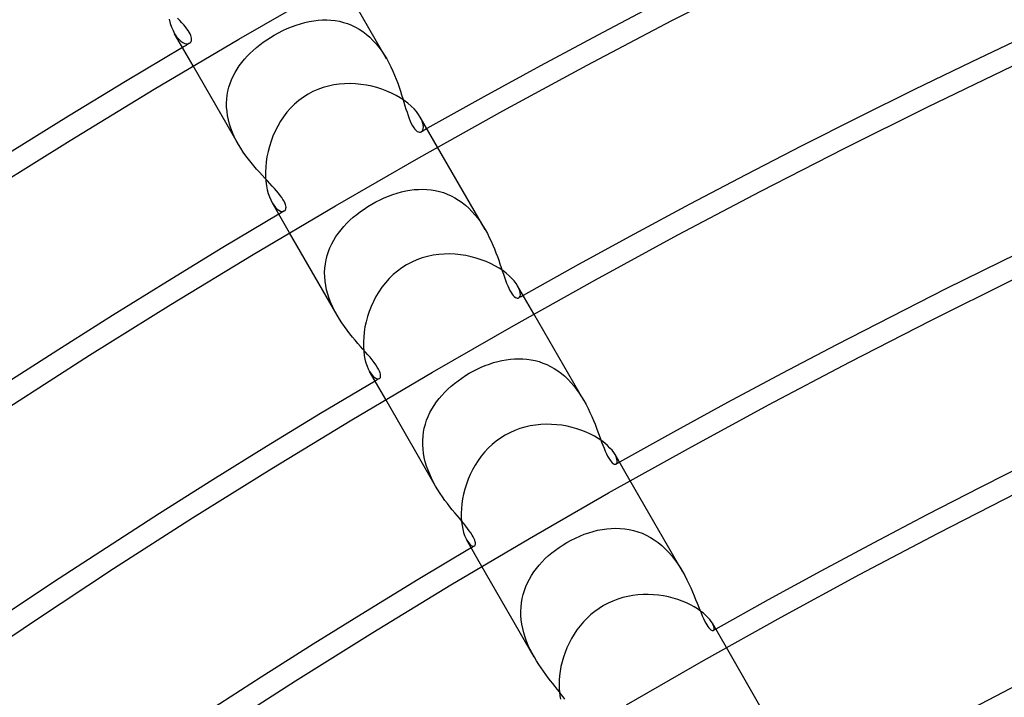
# Model space of a CAD drawing. Header units: millimetres. Extents: x -280 to 280, y -247 to 247.
# Tile 31 of 85: x -101 to -78, y 148 to 164. Entities that reach past the tile are written whole.
import ezdxf

# ---------------------------------------------------------------- set-up
doc = ezdxf.new("R2010")
doc.units = ezdxf.units.MM
doc.layers.add('HIDDEN', color=7, linetype='Continuous')
doc.layers.add('THICK', color=7, linetype='Continuous')

msp = doc.modelspace()

# ---------------------------------------------------------------- linework, layer by layer
at = {"layer": 'HIDDEN'}
for p, q in [((-91.955, 163.27), (-93.013, 165.103)), ((-96.79, 164.164), (-96.841, 164.217)), ((-96.743, 164.113), (-96.79, 164.164)), ((-93.867, 164.118), (-93.764, 164.141)), ((-93.764, 164.141), (-93.661, 164.159)), ((-93.661, 164.159), (-93.559, 164.171)), ((-93.559, 164.171), (-93.458, 164.178)), ((-93.458, 164.178), (-93.357, 164.179)), ((-93.357, 164.179), (-93.257, 164.174)), ((-93.257, 164.174), (-93.158, 164.163)), ((-93.158, 164.163), (-93.061, 164.146)), ((-93.061, 164.146), (-92.965, 164.122)), ((-92.965, 164.122), (-92.87, 164.092)), ((-96.699, 164.064), (-96.743, 164.113)), ((-96.66, 164.018), (-96.699, 164.064)), ((-96.625, 163.973), (-96.66, 164.018)), ((-96.595, 163.93), (-96.625, 163.973)), ((-96.569, 163.89), (-96.595, 163.93)), ((-96.548, 163.851), (-96.569, 163.89)), ((-94.482, 163.877), (-94.381, 163.929)), ((-94.381, 163.929), (-94.279, 163.976)), ((-94.279, 163.976), (-94.176, 164.018)), ((-94.176, 164.018), (-94.073, 164.056)), ((-94.073, 164.056), (-93.97, 164.089)), ((-93.97, 164.089), (-93.867, 164.118)), ((-92.87, 164.092), (-92.776, 164.055)), ((-92.776, 164.055), (-92.686, 164.011)), ((-92.686, 164.011), (-92.597, 163.961)), ((-92.597, 163.961), (-92.512, 163.905)), ((-92.512, 163.905), (-92.43, 163.843)), ((-96.912, 163.857), (-96.865, 163.785)), ((-96.865, 163.785), (-96.817, 163.727)), ((-96.817, 163.727), (-96.768, 163.682)), ((-96.768, 163.682), (-96.719, 163.649)), ((-96.532, 163.815), (-96.548, 163.851)), ((-96.545, 163.645), (-96.532, 163.66)), ((-96.521, 163.781), (-96.532, 163.815)), ((-96.532, 163.66), (-96.523, 163.678)), ((-96.523, 163.678), (-96.516, 163.699)), ((-96.515, 163.751), (-96.521, 163.781)), ((-96.516, 163.699), (-96.514, 163.723)), ((-96.514, 163.723), (-96.515, 163.751)), ((-94.839, 163.656), (-94.755, 163.714)), ((-94.755, 163.714), (-94.67, 163.77)), ((-94.67, 163.77), (-94.583, 163.822)), ((-94.583, 163.822), (-94.482, 163.877)), ((-92.43, 163.843), (-92.35, 163.774)), ((-92.35, 163.774), (-92.274, 163.7)), ((-92.274, 163.7), (-92.202, 163.621)), ((-96.719, 163.649), (-96.673, 163.629)), ((-96.673, 163.629), (-96.63, 163.62)), ((-96.63, 163.62), (-96.592, 163.622)), ((-96.592, 163.622), (-96.56, 163.634)), ((-96.56, 163.634), (-96.545, 163.645)), ((-95.147, 163.4), (-95.075, 163.467)), ((-95.075, 163.467), (-94.999, 163.533)), ((-94.999, 163.533), (-94.92, 163.596)), ((-94.92, 163.596), (-94.839, 163.656)), ((-92.202, 163.621), (-92.134, 163.539)), ((-92.134, 163.539), (-92.07, 163.452)), ((-92.07, 163.452), (-92.01, 163.362)), ((-95.342, 163.184), (-95.281, 163.258)), ((-95.281, 163.258), (-95.216, 163.33)), ((-95.216, 163.33), (-95.147, 163.4)), ((-92.01, 163.362), (-91.954, 163.269)), ((-91.954, 163.269), (-91.902, 163.175)), ((-95.419, 161.27), (-96.477, 163.103)), ((-95.5, 162.949), (-95.451, 163.029)), ((-95.451, 163.029), (-95.399, 163.107)), ((-95.399, 163.107), (-95.342, 163.184)), ((-91.902, 163.175), (-91.855, 163.081)), ((-91.855, 163.081), (-91.81, 162.985)), ((-91.81, 162.985), (-91.769, 162.89)), ((-95.614, 162.695), (-95.581, 162.781)), ((-95.581, 162.781), (-95.543, 162.866)), ((-95.543, 162.866), (-95.5, 162.949)), ((-91.769, 162.89), (-91.731, 162.794)), ((-91.731, 162.794), (-91.696, 162.7)), ((-95.681, 162.423), (-95.665, 162.516)), ((-95.665, 162.516), (-95.642, 162.606)), ((-95.642, 162.606), (-95.614, 162.695)), ((-91.696, 162.7), (-91.664, 162.607)), ((-91.664, 162.607), (-91.633, 162.515)), ((-91.633, 162.515), (-91.605, 162.426)), ((-95.696, 162.233), (-95.692, 162.328)), ((-95.692, 162.328), (-95.681, 162.423)), ((-91.605, 162.426), (-91.578, 162.339)), ((-91.578, 162.339), (-91.552, 162.255)), ((-95.695, 162.137), (-95.696, 162.233)), ((-95.687, 162.039), (-95.695, 162.137)), ((-91.552, 162.255), (-91.528, 162.174)), ((-91.528, 162.174), (-91.504, 162.096)), ((-91.504, 162.096), (-91.479, 162.02)), ((-95.673, 161.942), (-95.687, 162.039)), ((-95.653, 161.843), (-95.673, 161.942)), ((-95.626, 161.744), (-95.653, 161.843)), ((-91.479, 162.02), (-91.455, 161.948)), ((-91.455, 161.948), (-91.43, 161.879)), ((-91.43, 161.879), (-91.404, 161.815)), ((-91.136, 161.845), (-91.169, 161.91)), ((-91.114, 161.786), (-91.136, 161.845)), ((-95.595, 161.647), (-95.626, 161.744)), ((-95.558, 161.55), (-95.595, 161.647)), ((-91.404, 161.815), (-91.378, 161.757)), ((-91.378, 161.757), (-91.35, 161.704)), ((-91.35, 161.704), (-91.323, 161.66)), ((-91.323, 161.66), (-91.295, 161.624)), ((-91.295, 161.624), (-91.267, 161.595)), ((-91.267, 161.595), (-91.241, 161.574)), ((-91.125, 161.581), (-91.109, 161.607)), ((-91.1, 161.732), (-91.114, 161.786)), ((-91.109, 161.607), (-91.099, 161.642)), ((-91.096, 161.683), (-91.1, 161.732)), ((-91.099, 161.642), (-91.096, 161.683)), ((-95.516, 161.455), (-95.558, 161.55)), ((-95.469, 161.362), (-95.516, 161.455)), ((-95.419, 161.27), (-95.469, 161.362)), ((-91.241, 161.574), (-91.214, 161.561)), ((-91.214, 161.561), (-91.19, 161.555)), ((-91.19, 161.555), (-91.166, 161.556)), ((-91.166, 161.556), (-91.146, 161.563)), ((-91.146, 161.563), (-91.125, 161.581)), ((-95.364, 161.18), (-95.419, 161.27)), ((-95.307, 161.092), (-95.364, 161.18)), ((-89.651, 159.28), (-90.763, 161.205)), ((-95.247, 161.007), (-95.307, 161.092)), ((-95.186, 160.924), (-95.247, 161.007)), ((-95.123, 160.844), (-95.186, 160.924)), ((-95.059, 160.767), (-95.123, 160.844)), ((-94.995, 160.692), (-95.059, 160.767)), ((-94.931, 160.62), (-94.995, 160.692)), ((-94.867, 160.55), (-94.931, 160.62)), ((-94.805, 160.483), (-94.867, 160.55)), ((-94.744, 160.418), (-94.805, 160.483)), ((-94.686, 160.356), (-94.744, 160.418)), ((-94.63, 160.295), (-94.686, 160.356)), ((-94.577, 160.238), (-94.63, 160.295)), ((-94.529, 160.182), (-94.577, 160.238)), ((-91.41, 160.2), (-91.31, 160.213)), ((-91.31, 160.213), (-91.21, 160.22)), ((-91.21, 160.22), (-91.111, 160.222)), ((-91.111, 160.222), (-91.013, 160.218)), ((-91.013, 160.218), (-90.915, 160.209)), ((-90.915, 160.209), (-90.819, 160.193)), ((-94.484, 160.129), (-94.529, 160.182)), ((-94.444, 160.079), (-94.484, 160.129)), ((-94.408, 160.031), (-94.444, 160.079)), ((-94.378, 159.985), (-94.408, 160.031)), ((-94.353, 159.942), (-94.378, 159.985)), ((-92.207, 159.927), (-92.109, 159.976)), ((-92.109, 159.976), (-92.011, 160.021)), ((-92.011, 160.021), (-91.911, 160.062)), ((-91.911, 160.062), (-91.812, 160.099)), ((-91.812, 160.099), (-91.711, 160.131)), ((-91.711, 160.131), (-91.611, 160.159)), ((-91.611, 160.159), (-91.51, 160.182)), ((-91.51, 160.182), (-91.41, 160.2)), ((-90.819, 160.193), (-90.723, 160.172)), ((-90.723, 160.172), (-90.629, 160.144)), ((-90.629, 160.144), (-90.537, 160.11)), ((-90.537, 160.11), (-90.447, 160.07)), ((-90.447, 160.07), (-90.359, 160.023)), ((-90.359, 160.023), (-90.274, 159.971)), ((-94.633, 159.909), (-94.594, 159.848)), ((-94.594, 159.848), (-94.553, 159.799)), ((-94.553, 159.799), (-94.512, 159.76)), ((-94.512, 159.76), (-94.473, 159.732)), ((-94.333, 159.902), (-94.353, 159.942)), ((-94.319, 159.866), (-94.333, 159.902)), ((-94.32, 159.741), (-94.312, 159.759)), ((-94.311, 159.834), (-94.319, 159.866)), ((-94.312, 159.759), (-94.308, 159.78)), ((-94.307, 159.805), (-94.311, 159.834)), ((-94.308, 159.78), (-94.307, 159.805)), ((-92.57, 159.699), (-92.483, 159.761)), ((-92.483, 159.761), (-92.394, 159.819)), ((-92.394, 159.819), (-92.303, 159.873)), ((-92.303, 159.873), (-92.207, 159.927)), ((-90.274, 159.971), (-90.191, 159.912)), ((-90.191, 159.912), (-90.11, 159.848)), ((-90.11, 159.848), (-90.034, 159.779)), ((-90.034, 159.779), (-89.961, 159.705)), ((-94.473, 159.732), (-94.435, 159.714)), ((-94.435, 159.714), (-94.401, 159.706)), ((-94.401, 159.706), (-94.371, 159.707)), ((-94.371, 159.707), (-94.345, 159.716)), ((-94.345, 159.716), (-94.331, 159.727)), ((-94.331, 159.727), (-94.32, 159.741)), ((-92.813, 159.499), (-92.735, 159.568)), ((-92.735, 159.568), (-92.654, 159.635)), ((-92.654, 159.635), (-92.57, 159.699)), ((-89.961, 159.705), (-89.891, 159.626)), ((-89.891, 159.626), (-89.825, 159.544)), ((-89.825, 159.544), (-89.763, 159.458)), ((-93.022, 159.276), (-92.956, 159.353)), ((-92.956, 159.353), (-92.886, 159.427)), ((-92.886, 159.427), (-92.813, 159.499)), ((-89.763, 159.458), (-89.705, 159.37)), ((-89.705, 159.37), (-89.651, 159.28)), ((-93.115, 157.28), (-94.227, 159.205)), ((-93.192, 159.031), (-93.14, 159.115)), ((-93.14, 159.115), (-93.083, 159.197)), ((-93.083, 159.197), (-93.022, 159.276)), ((-89.651, 159.28), (-89.601, 159.19)), ((-89.601, 159.19), (-89.555, 159.099)), ((-89.555, 159.099), (-89.512, 159.008)), ((-93.316, 158.765), (-93.28, 158.856)), ((-93.28, 158.856), (-93.239, 158.945)), ((-93.239, 158.945), (-93.192, 159.031)), ((-89.512, 159.008), (-89.471, 158.917)), ((-89.471, 158.917), (-89.434, 158.827)), ((-89.434, 158.827), (-89.399, 158.738)), ((-93.37, 158.576), (-93.346, 158.672)), ((-93.346, 158.672), (-93.316, 158.765)), ((-89.399, 158.738), (-89.366, 158.65)), ((-89.366, 158.65), (-89.335, 158.564)), ((-93.404, 158.281), (-93.4, 158.381)), ((-93.4, 158.381), (-93.388, 158.48)), ((-93.388, 158.48), (-93.37, 158.576)), ((-89.335, 158.564), (-89.306, 158.48)), ((-89.306, 158.48), (-89.279, 158.398)), ((-89.279, 158.398), (-89.252, 158.319)), ((-93.403, 158.18), (-93.404, 158.281)), ((-93.395, 158.078), (-93.403, 158.18)), ((-89.252, 158.319), (-89.226, 158.242)), ((-89.226, 158.242), (-89.201, 158.168)), ((-89.201, 158.168), (-89.175, 158.097)), ((-93.38, 157.975), (-93.395, 158.078)), ((-93.358, 157.873), (-93.38, 157.975)), ((-89.175, 158.097), (-89.15, 158.03)), ((-89.15, 158.03), (-89.124, 157.967)), ((-89.124, 157.967), (-89.098, 157.909)), ((-89.098, 157.909), (-89.072, 157.856)), ((-88.861, 157.904), (-88.892, 157.965)), ((-88.841, 157.85), (-88.861, 157.904)), ((-93.331, 157.771), (-93.358, 157.873)), ((-93.298, 157.67), (-93.331, 157.771)), ((-89.072, 157.856), (-89.046, 157.811)), ((-89.046, 157.811), (-89.02, 157.772)), ((-89.02, 157.772), (-88.995, 157.74)), ((-88.995, 157.74), (-88.97, 157.714)), ((-88.97, 157.714), (-88.946, 157.695)), ((-88.946, 157.695), (-88.923, 157.683)), ((-88.923, 157.683), (-88.902, 157.677)), ((-88.902, 157.677), (-88.882, 157.677)), ((-88.882, 157.677), (-88.865, 157.683)), ((-88.865, 157.683), (-88.847, 157.7)), ((-88.847, 157.7), (-88.834, 157.725)), ((-88.83, 157.801), (-88.841, 157.85)), ((-88.834, 157.725), (-88.828, 157.759)), ((-88.828, 157.759), (-88.83, 157.801)), ((-93.259, 157.57), (-93.298, 157.67)), ((-93.215, 157.471), (-93.259, 157.57)), ((-93.167, 157.374), (-93.215, 157.471)), ((-93.115, 157.28), (-93.167, 157.374)), ((-93.06, 157.188), (-93.115, 157.28)), ((-87.346, 155.288), (-88.512, 157.308)), ((-93.002, 157.099), (-93.06, 157.188)), ((-92.942, 157.013), (-93.002, 157.099)), ((-92.88, 156.928), (-92.942, 157.013)), ((-92.817, 156.847), (-92.88, 156.928)), ((-92.754, 156.769), (-92.817, 156.847)), ((-92.691, 156.694), (-92.754, 156.769)), ((-92.629, 156.621), (-92.691, 156.694)), ((-92.568, 156.551), (-92.629, 156.621)), ((-92.509, 156.484), (-92.568, 156.551)), ((-92.452, 156.419), (-92.509, 156.484)), ((-92.397, 156.357), (-92.452, 156.419)), ((-92.344, 156.296), (-92.397, 156.357)), ((-92.295, 156.236), (-92.344, 156.296)), ((-92.25, 156.178), (-92.295, 156.236)), ((-92.209, 156.123), (-92.25, 156.178)), ((-92.173, 156.069), (-92.209, 156.123)), ((-92.144, 156.02), (-92.173, 156.069)), ((-89.838, 156.02), (-89.743, 156.064)), ((-89.743, 156.064), (-89.648, 156.104)), ((-89.648, 156.104), (-89.551, 156.139)), ((-89.551, 156.139), (-89.454, 156.171)), ((-89.454, 156.171), (-89.356, 156.198)), ((-89.356, 156.198), (-89.259, 156.221)), ((-89.259, 156.221), (-89.161, 156.239)), ((-89.161, 156.239), (-89.063, 156.252)), ((-89.063, 156.252), (-88.965, 156.26)), ((-88.965, 156.26), (-88.868, 156.263)), ((-88.868, 156.263), (-88.771, 156.261)), ((-88.771, 156.261), (-88.675, 156.253)), ((-88.675, 156.253), (-88.58, 156.239)), ((-88.58, 156.239), (-88.485, 156.22)), ((-88.485, 156.22), (-88.392, 156.195)), ((-88.392, 156.195), (-88.3, 156.163)), ((-88.3, 156.163), (-88.21, 156.126)), ((-88.21, 156.126), (-88.122, 156.083)), ((-88.122, 156.083), (-88.036, 156.034)), ((-92.356, 155.965), (-92.319, 155.908)), ((-92.319, 155.908), (-92.281, 155.863)), ((-92.281, 155.863), (-92.244, 155.829)), ((-92.122, 155.975), (-92.144, 156.02)), ((-92.107, 155.936), (-92.122, 155.975)), ((-92.098, 155.902), (-92.107, 155.936)), ((-92.102, 155.828), (-92.096, 155.848)), ((-92.095, 155.872), (-92.098, 155.902)), ((-92.096, 155.848), (-92.095, 155.872)), ((-90.201, 155.811), (-90.113, 155.868)), ((-90.113, 155.868), (-90.022, 155.923)), ((-90.022, 155.923), (-89.931, 155.973)), ((-89.931, 155.973), (-89.838, 156.02)), ((-88.036, 156.034), (-87.953, 155.979)), ((-87.953, 155.979), (-87.871, 155.919)), ((-87.871, 155.919), (-87.793, 155.853)), ((-87.793, 155.853), (-87.719, 155.782)), ((-92.244, 155.829), (-92.209, 155.807)), ((-92.209, 155.807), (-92.177, 155.795)), ((-92.177, 155.795), (-92.148, 155.793)), ((-92.148, 155.793), (-92.125, 155.801)), ((-92.125, 155.801), (-92.112, 155.812)), ((-92.112, 155.812), (-92.102, 155.828)), ((-90.524, 155.552), (-90.448, 155.62)), ((-90.448, 155.62), (-90.369, 155.687)), ((-90.369, 155.687), (-90.286, 155.75)), ((-90.286, 155.75), (-90.201, 155.811)), ((-87.719, 155.782), (-87.648, 155.708)), ((-87.648, 155.708), (-87.58, 155.629)), ((-87.58, 155.629), (-87.516, 155.547)), ((-90.73, 155.33), (-90.666, 155.407)), ((-90.666, 155.407), (-90.597, 155.48)), ((-90.597, 155.48), (-90.524, 155.552)), ((-87.516, 155.547), (-87.455, 155.462)), ((-87.455, 155.462), (-87.398, 155.375)), ((-87.398, 155.375), (-87.345, 155.286)), ((-90.81, 153.288), (-91.977, 155.308)), ((-90.897, 155.088), (-90.846, 155.171)), ((-90.846, 155.171), (-90.79, 155.252)), ((-90.79, 155.252), (-90.73, 155.33)), ((-87.345, 155.286), (-87.294, 155.194)), ((-87.294, 155.194), (-87.246, 155.101)), ((-91.02, 154.826), (-90.984, 154.915)), ((-90.984, 154.915), (-90.943, 155.003)), ((-90.943, 155.003), (-90.897, 155.088)), ((-87.246, 155.101), (-87.201, 155.007)), ((-87.201, 155.007), (-87.16, 154.914)), ((-87.16, 154.914), (-87.121, 154.822)), ((-91.074, 154.641), (-91.05, 154.734)), ((-91.05, 154.734), (-91.02, 154.826)), ((-87.121, 154.822), (-87.084, 154.732)), ((-87.084, 154.732), (-87.05, 154.644)), ((-91.105, 154.45), (-91.092, 154.547)), ((-91.092, 154.547), (-91.074, 154.641)), ((-87.05, 154.644), (-87.018, 154.558)), ((-87.018, 154.558), (-86.987, 154.475)), ((-86.987, 154.475), (-86.958, 154.395)), ((-91.111, 154.352), (-91.105, 154.45)), ((-91.111, 154.253), (-91.111, 154.352)), ((-91.105, 154.153), (-91.111, 154.253)), ((-86.958, 154.395), (-86.929, 154.317)), ((-86.929, 154.317), (-86.901, 154.243)), ((-86.901, 154.243), (-86.873, 154.172)), ((-91.093, 154.054), (-91.105, 154.153)), ((-91.075, 153.954), (-91.093, 154.054)), ((-86.873, 154.172), (-86.845, 154.105)), ((-86.845, 154.105), (-86.817, 154.043)), ((-86.817, 154.043), (-86.789, 153.986)), ((-86.587, 153.967), (-86.615, 154.022)), ((-91.052, 153.855), (-91.075, 153.954)), ((-91.022, 153.756), (-91.052, 153.855)), ((-86.789, 153.986), (-86.76, 153.936)), ((-86.76, 153.936), (-86.733, 153.894)), ((-86.733, 153.894), (-86.707, 153.86)), ((-86.707, 153.86), (-86.682, 153.834)), ((-86.682, 153.834), (-86.66, 153.815)), ((-86.66, 153.815), (-86.639, 153.803)), ((-86.639, 153.803), (-86.62, 153.796)), ((-86.62, 153.796), (-86.603, 153.796)), ((-86.603, 153.796), (-86.589, 153.801)), ((-86.589, 153.801), (-86.573, 153.816)), ((-86.57, 153.917), (-86.587, 153.967)), ((-86.573, 153.816), (-86.564, 153.841)), ((-86.563, 153.875), (-86.57, 153.917)), ((-86.564, 153.841), (-86.563, 153.875)), ((-90.988, 153.658), (-91.022, 153.756)), ((-90.949, 153.562), (-90.988, 153.658)), ((-90.906, 153.469), (-90.949, 153.562)), ((-90.86, 153.377), (-90.906, 153.469)), ((-90.81, 153.287), (-90.86, 153.377)), ((-85.039, 151.292), (-86.262, 153.411)), ((-90.758, 153.2), (-90.81, 153.287)), ((-90.703, 153.116), (-90.758, 153.2)), ((-90.648, 153.034), (-90.703, 153.116)), ((-90.591, 152.954), (-90.648, 153.034)), ((-90.534, 152.878), (-90.591, 152.954)), ((-90.476, 152.804), (-90.534, 152.878)), ((-90.42, 152.733), (-90.476, 152.804)), ((-90.363, 152.664), (-90.42, 152.733)), ((-90.309, 152.598), (-90.363, 152.664)), ((-90.255, 152.534), (-90.309, 152.598)), ((-90.203, 152.472), (-90.255, 152.534)), ((-90.154, 152.412), (-90.203, 152.472)), ((-90.107, 152.353), (-90.154, 152.412)), ((-90.062, 152.297), (-90.107, 152.353)), ((-90.022, 152.243), (-90.062, 152.297)), ((-89.986, 152.192), (-90.022, 152.243)), ((-89.955, 152.143), (-89.986, 152.192)), ((-87.44, 152.12), (-87.337, 152.161)), ((-87.337, 152.161), (-87.232, 152.197)), ((-87.232, 152.197), (-87.127, 152.228)), ((-87.127, 152.228), (-87.022, 152.254)), ((-87.022, 152.254), (-86.916, 152.275)), ((-86.916, 152.275), (-86.81, 152.29)), ((-86.81, 152.29), (-86.704, 152.299)), ((-86.704, 152.299), (-86.598, 152.303)), ((-86.598, 152.303), (-86.493, 152.3)), ((-86.493, 152.3), (-86.388, 152.29)), ((-86.388, 152.29), (-86.285, 152.274)), ((-86.285, 152.274), (-86.182, 152.251)), ((-86.182, 152.251), (-86.081, 152.221)), ((-86.081, 152.221), (-85.982, 152.184)), ((-85.982, 152.184), (-85.885, 152.14)), ((-90.079, 152.022), (-90.045, 151.97)), ((-90.045, 151.97), (-90.011, 151.931)), ((-90.011, 151.931), (-89.979, 151.903)), ((-89.929, 152.099), (-89.955, 152.143)), ((-89.909, 152.058), (-89.929, 152.099)), ((-89.894, 152.021), (-89.909, 152.058)), ((-89.883, 151.988), (-89.894, 152.021)), ((-89.878, 151.959), (-89.883, 151.988)), ((-89.882, 151.914), (-89.878, 151.934)), ((-89.878, 151.934), (-89.878, 151.959)), ((-87.831, 151.915), (-87.74, 151.97)), ((-87.74, 151.97), (-87.642, 152.024)), ((-87.642, 152.024), (-87.542, 152.074)), ((-87.542, 152.074), (-87.44, 152.12)), ((-85.885, 152.14), (-85.79, 152.09)), ((-85.79, 152.09), (-85.699, 152.033)), ((-85.699, 152.033), (-85.61, 151.969)), ((-85.61, 151.969), (-85.524, 151.899)), ((-89.979, 151.903), (-89.949, 151.887)), ((-89.949, 151.887), (-89.922, 151.883)), ((-89.922, 151.883), (-89.901, 151.888)), ((-89.901, 151.888), (-89.889, 151.899)), ((-89.889, 151.899), (-89.882, 151.914)), ((-88.17, 151.662), (-88.09, 151.73)), ((-88.09, 151.73), (-88.007, 151.794)), ((-88.007, 151.794), (-87.921, 151.856)), ((-87.921, 151.856), (-87.831, 151.915)), ((-85.524, 151.899), (-85.442, 151.823)), ((-85.442, 151.823), (-85.365, 151.743)), ((-85.365, 151.743), (-85.291, 151.659)), ((-88.387, 151.443), (-88.319, 151.519)), ((-88.319, 151.519), (-88.246, 151.592)), ((-88.246, 151.592), (-88.17, 151.662)), ((-85.291, 151.659), (-85.222, 151.571)), ((-85.222, 151.571), (-85.156, 151.479)), ((-85.156, 151.479), (-85.095, 151.386)), ((-88.503, 149.292), (-89.726, 151.411)), ((-88.566, 151.201), (-88.511, 151.284)), ((-88.511, 151.284), (-88.451, 151.365)), ((-88.451, 151.365), (-88.387, 151.443)), ((-85.095, 151.386), (-85.038, 151.291)), ((-85.038, 151.291), (-84.985, 151.195)), ((-88.701, 150.939), (-88.662, 151.029)), ((-88.662, 151.029), (-88.617, 151.116)), ((-88.617, 151.116), (-88.566, 151.201)), ((-84.985, 151.195), (-84.936, 151.099)), ((-84.936, 151.099), (-84.89, 151.004)), ((-84.89, 151.004), (-84.846, 150.909)), ((-88.764, 150.754), (-88.736, 150.847)), ((-88.736, 150.847), (-88.701, 150.939)), ((-84.846, 150.909), (-84.806, 150.817)), ((-84.806, 150.817), (-84.768, 150.726)), ((-88.814, 150.461), (-88.804, 150.56)), ((-88.804, 150.56), (-88.787, 150.658)), ((-88.787, 150.658), (-88.764, 150.754)), ((-84.768, 150.726), (-84.733, 150.638)), ((-84.733, 150.638), (-84.699, 150.554)), ((-84.699, 150.554), (-84.667, 150.473)), ((-88.819, 150.362), (-88.814, 150.461)), ((-88.817, 150.261), (-88.819, 150.362)), ((-84.667, 150.473), (-84.636, 150.395)), ((-84.636, 150.395), (-84.606, 150.323)), ((-84.606, 150.323), (-84.577, 150.256)), ((-88.809, 150.161), (-88.817, 150.261)), ((-88.794, 150.06), (-88.809, 150.161)), ((-84.577, 150.256), (-84.549, 150.194)), ((-84.549, 150.194), (-84.522, 150.138)), ((-84.522, 150.138), (-84.495, 150.087)), ((-84.495, 150.087), (-84.469, 150.043)), ((-84.319, 150.04), (-84.341, 150.083)), ((-88.774, 149.958), (-88.794, 150.06)), ((-88.749, 149.858), (-88.774, 149.958)), ((-88.718, 149.759), (-88.749, 149.858)), ((-84.469, 150.043), (-84.444, 150.005)), ((-84.444, 150.005), (-84.42, 149.974)), ((-84.42, 149.974), (-84.398, 149.95)), ((-84.398, 149.95), (-84.377, 149.932)), ((-84.377, 149.932), (-84.359, 149.92)), ((-84.359, 149.92), (-84.342, 149.914)), ((-84.342, 149.914), (-84.328, 149.912)), ((-84.328, 149.912), (-84.316, 149.916)), ((-84.306, 150.003), (-84.319, 150.04)), ((-84.316, 149.916), (-84.305, 149.927)), ((-84.299, 149.971), (-84.306, 150.003)), ((-84.305, 149.927), (-84.299, 149.946)), ((-84.299, 149.946), (-84.299, 149.971)), ((-88.683, 149.662), (-88.718, 149.759)), ((-88.643, 149.566), (-88.683, 149.662)), ((-88.599, 149.472), (-88.643, 149.566)), ((-88.552, 149.38), (-88.599, 149.472)), ((-82.73, 147.293), (-84.012, 149.514)), ((-88.502, 149.291), (-88.552, 149.38)), ((-88.451, 149.204), (-88.502, 149.291)), ((-88.397, 149.12), (-88.451, 149.204)), ((-88.342, 149.039), (-88.397, 149.12)), ((-88.287, 148.96), (-88.342, 149.039)), ((-88.232, 148.884), (-88.287, 148.96)), ((-88.176, 148.811), (-88.232, 148.884)), ((-88.122, 148.74), (-88.176, 148.811)), ((-88.068, 148.672), (-88.122, 148.74)), ((-88.016, 148.605), (-88.068, 148.672)), ((-87.965, 148.541), (-88.016, 148.605)), ((-87.917, 148.48), (-87.965, 148.541)), ((-87.872, 148.421), (-87.917, 148.48)), ((-87.83, 148.365), (-87.872, 148.421)), ((-87.792, 148.311), (-87.83, 148.365))]:
    msp.add_line(p, q, dxfattribs=at)
for radius, start, end in [(190, 120.54488, 120.60315), (185.5, 119.38223, 119.4295), (185.5, 120.57055, 120.61776), (181, 119.36688, 119.40418), (181, 120.59581, 120.63311), (176.5, 119.35072, 119.37925), (176.5, 120.62079, 120.64927), (172, 119.33376, 119.3545)]:
    msp.add_arc((0, 0), radius, start, end, dxfattribs=at)
at = {"layer": 'THICK'}
for p, q in [((-85.285, 164.169), (-83.288, 165.191)), ((-95.413, 163.727), (-93.42, 164.873)), ((-97.038, 164.196), (-97.013, 164.098)), ((-87.27, 163.122), (-85.285, 164.169)), ((-97.013, 164.098), (-96.983, 164.009)), ((-96.983, 164.009), (-96.949, 163.928)), ((-96.949, 163.928), (-96.912, 163.857)), ((-97.392, 162.558), (-95.413, 163.727)), ((-96.477, 163.103), (-96.912, 163.857)), ((-89.242, 162.052), (-87.27, 163.122)), ((-79.301, 162.147), (-77.328, 163.097)), ((-99.356, 161.365), (-97.392, 162.558)), ((-93.561, 162.556), (-93.677, 162.505)), ((-93.441, 162.599), (-93.561, 162.556)), ((-93.318, 162.634), (-93.441, 162.599)), ((-93.193, 162.66), (-93.318, 162.634)), ((-93.066, 162.678), (-93.193, 162.66)), ((-92.939, 162.688), (-93.066, 162.678)), ((-92.81, 162.691), (-92.939, 162.688)), ((-92.682, 162.686), (-92.81, 162.691)), ((-92.555, 162.673), (-92.682, 162.686)), ((-92.429, 162.654), (-92.555, 162.673)), ((-92.305, 162.628), (-92.429, 162.654)), ((-92.183, 162.596), (-92.305, 162.628)), ((-92.064, 162.558), (-92.183, 162.596)), ((-91.949, 162.515), (-92.064, 162.558)), ((-91.839, 162.466), (-91.949, 162.515)), ((-94.007, 162.297), (-94.106, 162.211)), ((-93.901, 162.375), (-94.007, 162.297)), ((-93.788, 162.446), (-93.901, 162.375)), ((-93.677, 162.505), (-93.788, 162.446)), ((-91.733, 162.412), (-91.839, 162.466)), ((-91.635, 162.355), (-91.733, 162.412)), ((-91.543, 162.294), (-91.635, 162.355)), ((-91.459, 162.231), (-91.543, 162.294)), ((-94.199, 162.119), (-94.285, 162.021)), ((-94.106, 162.211), (-94.199, 162.119)), ((-91.382, 162.166), (-91.459, 162.231)), ((-91.315, 162.101), (-91.382, 162.166)), ((-91.257, 162.036), (-91.315, 162.101)), ((-91.201, 160.957), (-89.242, 162.052)), ((-81.262, 161.173), (-79.301, 162.147)), ((-94.364, 161.918), (-94.437, 161.81)), ((-94.285, 162.021), (-94.364, 161.918)), ((-91.209, 161.972), (-91.257, 162.036)), ((-91.169, 161.91), (-91.209, 161.972)), ((-90.763, 161.205), (-91.169, 161.91)), ((-94.502, 161.698), (-94.561, 161.583)), ((-94.437, 161.81), (-94.502, 161.698)), ((-101.306, 160.148), (-99.356, 161.365)), ((-94.613, 161.465), (-94.658, 161.345)), ((-94.561, 161.583), (-94.613, 161.465)), ((-94.696, 161.224), (-94.728, 161.103)), ((-94.658, 161.345), (-94.696, 161.224)), ((-83.211, 160.176), (-81.262, 161.173)), ((-94.752, 160.981), (-94.771, 160.861)), ((-94.728, 161.103), (-94.752, 160.981)), ((-93.147, 159.839), (-91.201, 160.957)), ((-94.782, 160.742), (-94.787, 160.626)), ((-94.771, 160.861), (-94.782, 160.742)), ((-94.787, 160.626), (-94.785, 160.515)), ((-94.785, 160.515), (-94.778, 160.408)), ((-94.778, 160.408), (-94.765, 160.306)), ((-94.765, 160.306), (-94.746, 160.21)), ((-94.746, 160.21), (-94.723, 160.123)), ((-94.723, 160.123), (-94.696, 160.044)), ((-94.696, 160.044), (-94.666, 159.972)), ((-85.147, 159.155), (-83.211, 160.176)), ((-95.079, 158.698), (-93.147, 159.839)), ((-94.666, 159.972), (-94.633, 159.909)), ((-94.227, 159.205), (-94.633, 159.91)), ((-87.072, 158.11), (-85.147, 159.155)), ((-96.997, 157.533), (-95.079, 158.698)), ((-91.125, 158.619), (-91.249, 158.575)), ((-90.997, 158.654), (-91.125, 158.619)), ((-90.868, 158.681), (-90.997, 158.654)), ((-90.738, 158.699), (-90.868, 158.681)), ((-90.609, 158.708), (-90.738, 158.699)), ((-90.48, 158.71), (-90.609, 158.708)), ((-90.352, 158.704), (-90.48, 158.71)), ((-90.226, 158.692), (-90.352, 158.704)), ((-90.101, 158.672), (-90.226, 158.692)), ((-89.979, 158.647), (-90.101, 158.672)), ((-89.86, 158.615), (-89.979, 158.647)), ((-89.743, 158.577), (-89.86, 158.615)), ((-91.599, 158.39), (-91.704, 158.312)), ((-91.487, 158.46), (-91.599, 158.39)), ((-91.37, 158.521), (-91.487, 158.46)), ((-91.249, 158.575), (-91.37, 158.521)), ((-89.631, 158.535), (-89.743, 158.577)), ((-89.524, 158.487), (-89.631, 158.535)), ((-89.422, 158.435), (-89.524, 158.487)), ((-89.328, 158.38), (-89.422, 158.435)), ((-89.24, 158.322), (-89.328, 158.38)), ((-91.897, 158.136), (-91.984, 158.039)), ((-91.804, 158.227), (-91.897, 158.136)), ((-91.704, 158.312), (-91.804, 158.227)), ((-89.16, 158.262), (-89.24, 158.322)), ((-89.088, 158.201), (-89.16, 158.262)), ((-89.026, 158.14), (-89.088, 158.201)), ((-88.972, 158.08), (-89.026, 158.14)), ((-92.064, 157.936), (-92.138, 157.829)), ((-91.984, 158.039), (-92.064, 157.936)), ((-88.983, 157.042), (-87.072, 158.11)), ((-88.928, 158.021), (-88.972, 158.08)), ((-88.892, 157.965), (-88.928, 158.021)), ((-88.512, 157.308), (-88.892, 157.965)), ((-79.236, 157.155), (-77.324, 158.104)), ((-92.204, 157.718), (-92.264, 157.603)), ((-92.138, 157.829), (-92.204, 157.718)), ((-98.9, 156.345), (-96.997, 157.533)), ((-92.317, 157.486), (-92.363, 157.367)), ((-92.264, 157.603), (-92.317, 157.486)), ((-92.403, 157.247), (-92.435, 157.126)), ((-92.363, 157.367), (-92.403, 157.247)), ((-92.461, 157.006), (-92.48, 156.886)), ((-92.435, 157.126), (-92.461, 157.006)), ((-90.881, 155.951), (-88.983, 157.042)), ((-81.136, 156.182), (-79.236, 157.155)), ((-92.492, 156.769), (-92.498, 156.655)), ((-92.48, 156.886), (-92.492, 156.769)), ((-92.498, 156.655), (-92.497, 156.546)), ((-92.497, 156.546), (-92.491, 156.441)), ((-100.79, 155.134), (-98.9, 156.345)), ((-92.491, 156.441), (-92.478, 156.342)), ((-92.478, 156.342), (-92.461, 156.25)), ((-92.461, 156.25), (-92.44, 156.166)), ((-92.44, 156.166), (-92.414, 156.09)), ((-92.414, 156.09), (-92.386, 156.023)), ((-83.025, 155.187), (-81.136, 156.182)), ((-92.766, 154.838), (-90.881, 155.951)), ((-92.386, 156.023), (-92.356, 155.965)), ((-91.977, 155.308), (-92.356, 155.965)), ((-84.901, 154.168), (-83.025, 155.187)), ((-94.637, 153.701), (-92.766, 154.838)), ((-88.6, 154.694), (-88.722, 154.666)), ((-88.477, 154.714), (-88.6, 154.694)), ((-88.352, 154.726), (-88.477, 154.714)), ((-88.228, 154.732), (-88.352, 154.726)), ((-88.103, 154.73), (-88.228, 154.732)), ((-87.98, 154.722), (-88.103, 154.73)), ((-87.858, 154.707), (-87.98, 154.722)), ((-87.738, 154.686), (-87.858, 154.707)), ((-87.62, 154.659), (-87.738, 154.686)), ((-89.187, 154.476), (-89.293, 154.41)), ((-89.076, 154.535), (-89.187, 154.476)), ((-88.961, 154.587), (-89.076, 154.535)), ((-88.843, 154.63), (-88.961, 154.587)), ((-88.722, 154.666), (-88.843, 154.63)), ((-87.506, 154.626), (-87.62, 154.659)), ((-87.395, 154.588), (-87.506, 154.626)), ((-87.29, 154.546), (-87.395, 154.588)), ((-87.189, 154.5), (-87.29, 154.546)), ((-87.095, 154.451), (-87.189, 154.5)), ((-89.49, 154.257), (-89.581, 154.171)), ((-89.394, 154.337), (-89.49, 154.257)), ((-89.293, 154.41), (-89.394, 154.337)), ((-87.007, 154.398), (-87.095, 154.451)), ((-86.926, 154.344), (-87.007, 154.398)), ((-86.854, 154.288), (-86.926, 154.344)), ((-86.79, 154.233), (-86.854, 154.288)), ((-86.734, 154.177), (-86.79, 154.233)), ((-89.665, 154.08), (-89.745, 153.984)), ((-89.581, 154.171), (-89.665, 154.08)), ((-86.765, 153.127), (-84.901, 154.168)), ((-86.686, 154.123), (-86.734, 154.177)), ((-86.647, 154.071), (-86.686, 154.123)), ((-86.615, 154.022), (-86.647, 154.071)), ((-86.262, 153.411), (-86.616, 154.023)), ((-89.885, 153.778), (-89.946, 153.67)), ((-89.818, 153.883), (-89.885, 153.778)), ((-89.745, 153.984), (-89.818, 153.883)), ((-96.495, 152.542), (-94.637, 153.701)), ((-90, 153.559), (-90.049, 153.446)), ((-89.946, 153.67), (-90, 153.559)), ((-90.091, 153.331), (-90.127, 153.216)), ((-90.049, 153.446), (-90.091, 153.331)), ((-90.156, 153.101), (-90.179, 152.987)), ((-90.127, 153.216), (-90.156, 153.101)), ((-88.616, 152.063), (-86.765, 153.127)), ((-79.062, 152.189), (-77.21, 153.137)), ((-90.196, 152.873), (-90.206, 152.762)), ((-90.179, 152.987), (-90.196, 152.873)), ((-90.206, 152.762), (-90.211, 152.655)), ((-90.211, 152.655), (-90.209, 152.553)), ((-98.338, 151.36), (-96.495, 152.542)), ((-90.209, 152.553), (-90.203, 152.456)), ((-90.203, 152.456), (-90.191, 152.364)), ((-90.191, 152.364), (-90.175, 152.28)), ((-90.175, 152.28), (-90.155, 152.203)), ((-90.155, 152.203), (-90.132, 152.135)), ((-80.902, 151.219), (-79.062, 152.189)), ((-90.453, 150.977), (-88.616, 152.063)), ((-90.132, 152.135), (-90.107, 152.074)), ((-90.107, 152.074), (-90.079, 152.022)), ((-89.726, 151.411), (-90.08, 152.022)), ((-100.167, 150.156), (-98.338, 151.36)), ((-82.73, 150.226), (-80.902, 151.219)), ((-92.278, 149.869), (-90.453, 150.977)), ((-86.78, 150.552), (-86.888, 150.494)), ((-86.668, 150.602), (-86.78, 150.552)), ((-86.554, 150.646), (-86.668, 150.602)), ((-86.437, 150.682), (-86.554, 150.646)), ((-86.319, 150.71), (-86.437, 150.682)), ((-86.199, 150.732), (-86.319, 150.71)), ((-86.079, 150.746), (-86.199, 150.732)), ((-85.958, 150.754), (-86.079, 150.746)), ((-85.838, 150.755), (-85.958, 150.754)), ((-85.718, 150.75), (-85.838, 150.755)), ((-85.6, 150.738), (-85.718, 150.75)), ((-85.483, 150.721), (-85.6, 150.738)), ((-85.368, 150.698), (-85.483, 150.721)), ((-85.257, 150.67), (-85.368, 150.698)), ((-85.15, 150.637), (-85.257, 150.67)), ((-85.047, 150.6), (-85.15, 150.637)), ((-84.948, 150.559), (-85.047, 150.6)), ((-84.855, 150.515), (-84.948, 150.559)), ((-87.088, 150.361), (-87.182, 150.285)), ((-86.99, 150.431), (-87.088, 150.361)), ((-86.888, 150.494), (-86.99, 150.431)), ((-84.768, 150.467), (-84.855, 150.515)), ((-84.688, 150.419), (-84.768, 150.467)), ((-84.616, 150.368), (-84.688, 150.419)), ((-84.551, 150.318), (-84.616, 150.368)), ((-84.493, 150.267), (-84.551, 150.318)), ((-101.981, 148.93), (-100.167, 150.156)), ((-87.354, 150.116), (-87.432, 150.024)), ((-87.27, 150.203), (-87.354, 150.116)), ((-87.182, 150.285), (-87.27, 150.203)), ((-84.546, 149.212), (-82.73, 150.226)), ((-84.443, 150.218), (-84.493, 150.267)), ((-84.402, 150.17), (-84.443, 150.218)), ((-84.368, 150.125), (-84.402, 150.17)), ((-84.341, 150.083), (-84.368, 150.125)), ((-84.012, 149.514), (-84.341, 150.084)), ((-94.089, 148.739), (-92.278, 149.869)), ((-87.505, 149.928), (-87.572, 149.828)), ((-87.432, 150.024), (-87.505, 149.928)), ((-87.689, 149.619), (-87.739, 149.512)), ((-87.633, 149.725), (-87.689, 149.619)), ((-87.572, 149.828), (-87.633, 149.725)), ((-87.783, 149.402), (-87.821, 149.292)), ((-87.739, 149.512), (-87.783, 149.402)), ((-87.853, 149.181), (-87.879, 149.072)), ((-87.821, 149.292), (-87.853, 149.181)), ((-86.35, 148.175), (-84.546, 149.212)), ((-87.899, 148.963), (-87.913, 148.857)), ((-87.879, 149.072), (-87.899, 148.963)), ((-95.886, 147.587), (-94.089, 148.739)), ((-87.922, 148.753), (-87.925, 148.653)), ((-87.913, 148.857), (-87.922, 148.753)), ((-87.925, 148.653), (-87.922, 148.559)), ((-87.922, 148.559), (-87.916, 148.47)), ((-87.916, 148.47), (-87.904, 148.387)), ((-87.904, 148.387), (-87.889, 148.31))]:
    msp.add_line(p, q, dxfattribs=at)
for radius, start, end in [(185.5, 60.61773, 119.38223), (181, 60.63314, 119.36688), (176.5, 60.64924, 119.35072), (172, 60.66626, 119.33376), (194.5, 120.58917, 179.41085), (167.5, 60.68414, 119.31588), (190, 120.60315, 179.39687), (163, 60.70304, 119.29697), (185.5, 120.61776, 179.38226), (181, 120.63311, 179.3669), (176.5, 120.64927, 179.35074)]:
    msp.add_arc((0, 0), radius, start, end, dxfattribs=at)

doc.saveas('drawing.dxf')
